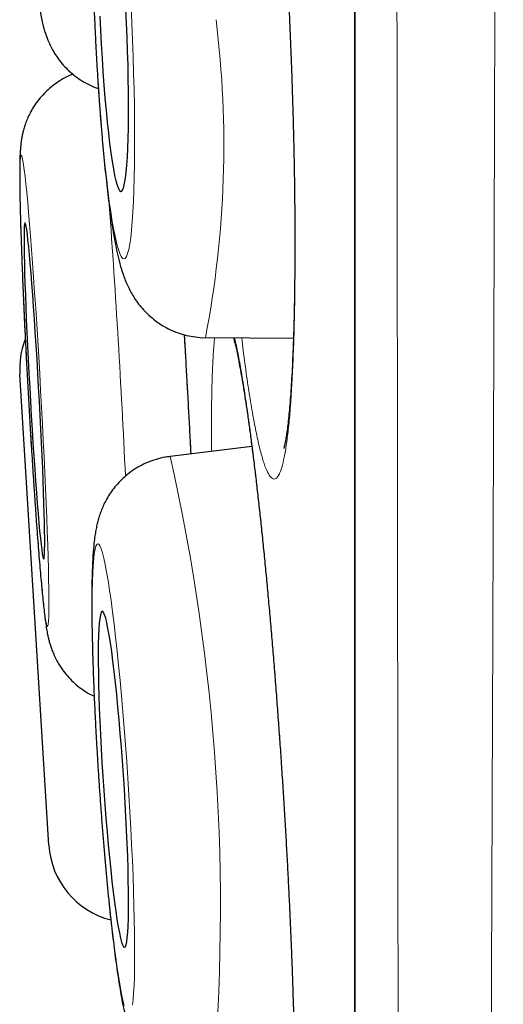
# Model space of a CAD drawing. Header units: millimetres. Extents: x 8 to 869, y 12 to 834.
# Tile 32 of 217: x 180.79 to 182.55, y 806.84 to 810.42. Entities that reach past the tile are written whole.
import ezdxf

# ---------------------------------------------------------------- set-up
doc = ezdxf.new("R2010")
doc.units = ezdxf.units.MM

msp = doc.modelspace()

# ---------------------------------------------------------------- linework, layer by layer
at = {"color": 252, "linetype": 'Continuous', "lineweight": 0}
msp.add_line((182.0097, 833.0119), (182.0097, 799.6163), dxfattribs=at)
at = {"color": 7, "linetype": 'Continuous', "lineweight": 30}
for p, q in [((182.0073, 832.9815), (182.0073, 799.6467)), ((181.4645, 809.2659), (181.4639, 809.2659)), ((181.4645, 809.2659), (181.7847, 809.2635)), ((180.8946, 807.4188), (180.789, 809.1335)), ((181.6335, 808.8691), (181.3356, 808.8336))]:
    msp.add_line(p, q, dxfattribs=at)
at = {"color": 252, "linetype": 'Continuous', "lineweight": 0, "flags": 128}
for points in [[(181.0597, 810.4717), (181.0623, 810.4105), (181.0652, 810.3493), (181.0684, 810.2883), (181.072, 810.2281), (181.0759, 810.1687), (181.08, 810.1106), (181.0844, 810.054), (181.089, 809.9992), (181.0938, 809.9465), (181.0988, 809.8962), (181.1039, 809.8485), (181.1092, 809.8037), (181.1146, 809.762), (181.12, 809.7235), (181.1255, 809.6886), (181.1311, 809.6573), (181.1366, 809.6299), (181.1421, 809.6065), (181.1475, 809.5871), (181.1528, 809.572), (181.158, 809.5611), (181.1631, 809.5546), (181.1679, 809.5524), (181.1726, 809.5546), (181.1771, 809.5611), (181.1813, 809.572), (181.1853, 809.5871), (181.189, 809.6065), (181.1923, 809.6299), (181.1954, 809.6573), (181.1981, 809.6886), (181.2005, 809.7235), (181.2025, 809.762), (181.2041, 809.8037), (181.2053, 809.8485), (181.2062, 809.8962), (181.2067, 809.9465), (181.2067, 809.9992), (181.2064, 810.054), (181.2057, 810.1106), (181.2046, 810.1687), (181.2031, 810.2281), (181.2013, 810.2883), (181.199, 810.3493), (181.1965, 810.4105)], [(181.1965, 810.4105), (181.1935, 810.4717)], [(180.8894, 808.2145), (180.8909, 808.2168), (180.8921, 808.2234), (180.8931, 808.2344), (180.8939, 808.2496), (180.8944, 808.269), (180.8946, 808.2926), (180.8945, 808.32), (180.8942, 808.3514), (180.8936, 808.3864), (180.8927, 808.4248), (180.8916, 808.4666), (180.8902, 808.5115), (180.8886, 808.5592), (180.8868, 808.6096), (180.8847, 808.6623), (180.8824, 808.7171), (180.8798, 808.7737), (180.8771, 808.8318), (180.8742, 808.8911), (180.8712, 808.9514), (180.868, 809.0123), (180.8647, 809.0735), (180.8612, 809.1346), (180.8576, 809.1955), (180.854, 809.2557), (180.8503, 809.315), (180.8466, 809.3731), (180.8428, 809.4296), (180.839, 809.4843), (180.8353, 809.5369), (180.8316, 809.5872), (180.8279, 809.6348), (180.8243, 809.6795), (180.8208, 809.7212), (180.8174, 809.7595), (180.8141, 809.7944), (180.811, 809.8255), (180.808, 809.8529), (180.8052, 809.8762), (180.8025, 809.8955), (180.8001, 809.9105), (180.7979, 809.9213), (180.7959, 809.9278), (180.7942, 809.9298), (180.7927, 809.9276), (180.7914, 809.9209), (180.7904, 809.91), (180.7897, 809.8947), (180.7892, 809.8753), (180.789, 809.8518), (180.789, 809.8243), (180.7894, 809.793), (180.79, 809.758), (180.7908, 809.7195), (180.7919, 809.6777), (180.7933, 809.6329), (180.7949, 809.5851), (180.7968, 809.5348), (180.7989, 809.4821), (180.8012, 809.4273), (180.8037, 809.3707), (180.8064, 809.3126), (180.8093, 809.2533), (180.8124, 809.193), (180.8156, 809.1321), (180.8189, 809.0709), (180.8223, 809.0097), (180.8259, 808.9489), (180.8295, 808.8886), (180.8332, 808.8293), (180.837, 808.7713), (180.8407, 808.7147), (180.8445, 808.66), (180.8483, 808.6074), (180.852, 808.5572), (180.8557, 808.5096), (180.8593, 808.4648), (180.8628, 808.4232), (180.8662, 808.3848), (180.8694, 808.35), (180.8726, 808.3188), (180.8756, 808.2915), (180.8784, 808.2682), (180.881, 808.2489), (180.8834, 808.2339), (180.8856, 808.2231), (180.8876, 808.2166), (180.8894, 808.2145)], [(181.1987, 806.8374), (181.201, 806.8569), (181.2029, 806.8806), (181.2044, 806.9082), (181.2056, 806.9396), (181.2064, 806.9747), (181.2067, 807.0133), (181.2067, 807.0552), (181.2063, 807.1001), (181.2055, 807.1479), (181.2043, 807.1983), (181.2027, 807.2511), (181.2008, 807.3059), (181.1985, 807.3625), (181.1958, 807.4206), (181.1928, 807.48), (181.1895, 807.5402), (181.1858, 807.6011), (181.1819, 807.6623), (181.1777, 807.7234), (181.1733, 807.7842), (181.1686, 807.8444), (181.1638, 807.9036), (181.1587, 807.9616), (181.1535, 808.018), (181.1482, 808.0726), (181.1428, 808.1251), (181.1374, 808.1752), (181.1318, 808.2227), (181.1263, 808.2673), (181.1208, 808.3088), (181.1153, 808.347), (181.1099, 808.3817), (181.1046, 808.4127), (181.0995, 808.4399), (181.0945, 808.463), (181.0896, 808.4821), (181.085, 808.497), (181.0806, 808.5076), (181.0764, 808.5139), (181.0725, 808.5159), (181.0689, 808.5134), (181.0656, 808.5066), (181.0626, 808.4955), (181.06, 808.4802), (181.0577, 808.4606), (181.0558, 808.437), (181.0543, 808.4094), (181.0531, 808.3779), (181.0524, 808.3428), (181.052, 808.3042), (181.052, 808.2624), (181.0524, 808.2174), (181.0532, 808.1696), (181.0544, 808.1192), (181.056, 808.0665), (181.058, 808.0116), (181.0603, 807.955), (181.0629, 807.8969), (181.0659, 807.8376), (181.0693, 807.7773), (181.0729, 807.7164), (181.0768, 807.6553), (181.081, 807.5941), (181.0855, 807.5333), (181.0901, 807.4732), (181.095, 807.414), (181.1, 807.356), (181.1052, 807.2995), (181.1105, 807.2449), (181.1159, 807.1925), (181.1214, 807.1423), (181.1269, 807.0949), (181.1324, 807.0502), (181.1379, 807.0087), (181.1434, 806.9705), (181.1488, 806.9358), (181.1541, 806.9048), (181.1593, 806.8777), (181.1643, 806.8545), (181.1691, 806.8354)]]:
    msp.add_lwpolyline(points, dxfattribs=at)
at = {"color": 7, "linetype": 'Continuous', "lineweight": 30, "flags": 128}
for points in [[(181.1772, 810.4105), (181.1748, 810.4617)], [(181.0804, 810.4361), (181.0827, 810.3848), (181.0853, 810.3337), (181.0883, 810.2832), (181.0915, 810.2335), (181.095, 810.1851), (181.0987, 810.1382), (181.1027, 810.0933), (181.1068, 810.0506), (181.1111, 810.0104), (181.1155, 809.973), (181.1201, 809.9387), (181.1246, 809.9077), (181.1293, 809.8802), (181.1339, 809.8564), (181.1385, 809.8366), (181.143, 809.8207), (181.1474, 809.809), (181.1517, 809.8015), (181.1559, 809.7983), (181.1598, 809.7994), (181.1636, 809.8047), (181.1671, 809.8143), (181.1703, 809.8281), (181.1733, 809.846), (181.1759, 809.8678), (181.1783, 809.8935), (181.1802, 809.9227), (181.1819, 809.9554), (181.1831, 809.9913), (181.184, 810.0301), (181.1845, 810.0716), (181.1846, 810.1155), (181.1843, 810.1614), (181.1836, 810.2091), (181.1826, 810.2582), (181.1812, 810.3084), (181.1794, 810.3592), (181.1772, 810.4105)], [(180.8757, 808.4602), (180.877, 808.4624), (180.878, 808.4689), (180.8787, 808.4796), (180.8792, 808.4945), (180.8794, 808.5135), (180.8794, 808.5363), (180.8791, 808.5629), (180.8785, 808.5931), (180.8777, 808.6267), (180.8766, 808.6634), (180.8753, 808.7029), (180.8738, 808.745), (180.872, 808.7895), (180.87, 808.8359), (180.8678, 808.8839), (180.8654, 808.9333), (180.8629, 808.9837), (180.8602, 809.0347), (180.8574, 809.0859), (180.8545, 809.1371), (180.8514, 809.1878), (180.8484, 809.2376), (180.8452, 809.2864), (180.8421, 809.3336), (180.8389, 809.379), (180.8358, 809.4222), (180.8327, 809.463), (180.8297, 809.501), (180.8267, 809.5361), (180.8239, 809.5678), (180.8212, 809.5961), (180.8186, 809.6208), (180.8162, 809.6415), (180.814, 809.6583), (180.8119, 809.671), (180.8101, 809.6795), (180.8085, 809.6837), (180.8072, 809.6836), (180.806, 809.6792), (180.8052, 809.6706), (180.8045, 809.6578), (180.8042, 809.6409), (180.8041, 809.62), (180.8043, 809.5952), (180.8047, 809.5668), (180.8054, 809.5349), (180.8063, 809.4997), (180.8075, 809.4616), (180.809, 809.4207), (180.8107, 809.3774), (180.8125, 809.3319), (180.8146, 809.2847), (180.8169, 809.2359), (180.8194, 809.186), (180.822, 809.1353), (180.8247, 809.0841), (180.8276, 809.0329), (180.8306, 808.9819), (180.8336, 808.9316), (180.8367, 808.8822), (180.8399, 808.8342), (180.843, 808.7878), (180.8462, 808.7435), (180.8493, 808.7015), (180.8524, 808.662), (180.8554, 808.6254), (180.8583, 808.592), (180.861, 808.5619), (180.8637, 808.5355), (180.8662, 808.5127), (180.8685, 808.4939), (180.8706, 808.4792), (180.8725, 808.4686), (180.8743, 808.4623), (180.8757, 808.4602)], [(181.1699, 807.0472), (181.1729, 807.0495), (181.1756, 807.0562), (181.178, 807.067), (181.18, 807.082), (181.1817, 807.1011), (181.183, 807.124), (181.1839, 807.1507), (181.1844, 807.181), (181.1846, 807.2146), (181.1844, 807.2514), (181.1837, 807.291), (181.1828, 807.3332), (181.1814, 807.3776), (181.1796, 807.4241), (181.1776, 807.4721), (181.1751, 807.5215), (181.1724, 807.5719), (181.1693, 807.6228), (181.166, 807.6741), (181.1624, 807.7252), (181.1586, 807.7758), (181.1546, 807.8256), (181.1504, 807.8743), (181.146, 807.9214), (181.1415, 807.9667), (181.137, 808.0099), (181.1324, 808.0505), (181.1278, 808.0885), (181.1232, 808.1234), (181.1186, 808.155), (181.1141, 808.1832), (181.1097, 808.2077), (181.1054, 808.2283), (181.1014, 808.245), (181.0975, 808.2575), (181.0938, 808.2659), (181.0904, 808.2699), (181.0873, 808.2697), (181.0844, 808.2652), (181.0819, 808.2565), (181.0797, 808.2435), (181.0778, 808.2265), (181.0764, 808.2055), (181.0752, 808.1806), (181.0745, 808.1521), (181.0742, 808.1201), (181.0742, 808.0849), (181.0746, 808.0467), (181.0754, 808.0058), (181.0766, 807.9624), (181.0782, 807.9169), (181.0801, 807.8696), (181.0824, 807.8208), (181.0849, 807.7709), (181.0878, 807.7202), (181.091, 807.6691), (181.0945, 807.6179), (181.0982, 807.567), (181.1021, 807.5167), (181.1062, 807.4674), (181.1105, 807.4195), (181.1149, 807.3732), (181.1195, 807.329), (181.124, 807.287), (181.1287, 807.2477), (181.1333, 807.2112), (181.1379, 807.1779), (181.1424, 807.148), (181.1469, 807.1216), (181.1512, 807.099), (181.1553, 807.0804), (181.1593, 807.0658), (181.1631, 807.0553), (181.1667, 807.0491), (181.1699, 807.0472)]]:
    msp.add_lwpolyline(points, dxfattribs=at)
at = {"color": 252, "linetype": 'Continuous', "lineweight": 0}
for centre, radius, start, end in [((177.8289, 809.9662), 3.7024, 349.0967, 7.0913), ((141.9921, 806.9136), 39.2248, 2.70013, 4.14638), ((174.0425, 807.188), 7.4765, 354.88571, 12.71487)]:
    msp.add_arc(centre, radius, start, end, dxfattribs=at)
at = {"color": 7, "linetype": 'Continuous', "lineweight": 30}
for centre, start, end in [((181.0884, 809.152), 159.621, 183.525), ((181.194, 807.4373), 183.525, 255.8994)]:
    msp.add_arc(centre, 0.3, start, end, dxfattribs=at)
at = {"color": 252, "linetype": 'Continuous', "lineweight": 0}
for points, knots in [([(182.5482, 834.1494), (182.5482, 834.1485), (182.5482, 834.1468), (182.5482, 834.1326), (182.5482, 834.1099), (182.5481, 834.0779), (182.5481, 834.0368), (182.5481, 833.9869), (182.5481, 833.9282), (182.5481, 833.8609), (182.5481, 833.7847), (182.5482, 833.6996), (182.5482, 833.6057), (182.5482, 833.5118), (182.5483, 833.4202), (182.5483, 833.3331), (182.5484, 833.2412), (182.5484, 833.1323), (182.5484, 833.0044), (182.5484, 832.8546), (182.5484, 832.6957), (182.5484, 832.5277), (182.5484, 832.3506), (182.5483, 832.1676), (182.5483, 831.9794), (182.5482, 831.7864), (182.5481, 831.5855), (182.5481, 831.3768), (182.548, 831.1605), (182.5479, 830.957), (182.5479, 830.7687), (182.5478, 830.5974), (182.5478, 830.4223), (182.5477, 830.2268), (182.5477, 830.0098), (182.5476, 829.7699), (182.5475, 829.5239), (182.5474, 829.272), (182.5472, 829.0142), (182.547, 828.7506), (182.5468, 828.4813), (182.5466, 828.1966), (182.5464, 827.8961), (182.5461, 827.5791), (182.5458, 827.2557), (182.5455, 826.9258), (182.5453, 826.5898), (182.545, 826.2533), (182.5447, 825.917), (182.5444, 825.5811), (182.5441, 825.2403), (182.5437, 824.8945), (182.5434, 824.5439), (182.5431, 824.2214), (182.5428, 823.9282), (182.5425, 823.6652), (182.5422, 823.4003), (182.5418, 823.0952), (182.5414, 822.7492), (182.5409, 822.3613), (182.5403, 821.9694), (182.5398, 821.5738), (182.5392, 821.1748), (182.5386, 820.7791), (182.538, 820.3871), (182.5374, 819.9992), (182.5368, 819.6089), (182.5363, 819.2163), (182.5356, 818.8218), (182.5351, 818.4617), (182.5346, 818.1367), (182.5341, 817.8471), (182.5336, 817.5569), (182.533, 817.2287), (182.5324, 816.8626), (182.5317, 816.4586), (182.5309, 816.0538), (182.53, 815.6485), (182.5292, 815.2429), (182.5283, 814.8391), (182.5275, 814.4373), (182.5266, 814.0376), (182.5257, 813.6385), (182.5247, 813.2401), (182.5238, 812.8425), (182.5229, 812.4802), (182.5221, 812.1527), (182.5214, 811.8596), (182.5206, 811.5675), (182.5198, 811.226), (182.5187, 810.8362), (182.5175, 810.3991), (182.5162, 809.9655), (182.5149, 809.5436), (182.5136, 809.1338), (182.5122, 808.7358), (182.5108, 808.342), (182.5094, 807.9587), (182.508, 807.5865), (182.5066, 807.2248), (182.5052, 806.8676), (182.5037, 806.5165), (182.5023, 806.1719), (182.5007, 805.8202), (182.4991, 805.4611), (182.4974, 805.0952), (182.4956, 804.7363), (182.4939, 804.3911), (182.4921, 804.0597), (182.4903, 803.7417), (182.4885, 803.4307), (182.4866, 803.132), (182.4847, 802.8456), (182.4829, 802.5709), (182.481, 802.3033), (182.4791, 802.0439), (182.4771, 801.793), (182.4752, 801.5405), (182.4731, 801.2868), (182.4709, 801.0329), (182.4688, 800.7888), (182.4667, 800.5589), (182.4646, 800.3431), (182.4626, 800.1406), (182.4606, 799.9475), (182.4586, 799.767), (182.4566, 799.5988), (182.4548, 799.4423), (182.4529, 799.2949), (182.4511, 799.1572), (182.4494, 799.0293), (182.4479, 798.9216), (182.4466, 798.831), (182.4455, 798.7553), (182.4444, 798.6846), (182.4434, 798.6114), (182.4423, 798.5381), (182.4412, 798.4672), (182.4403, 798.4054), (182.4395, 798.3528), (182.4388, 798.3095), (182.4383, 798.2785), (182.438, 798.2572), (182.4378, 798.2436), (182.4377, 798.235), (182.4377, 798.2339), (182.4377, 798.2334)], [0, 0, 0, 0, 0.0071358, 0.0142725, 0.0214083, 0.0285772, 0.0357471, 0.042916, 0.0500166, 0.0571182, 0.0642188, 0.0713515, 0.078485, 0.0856176, 0.090941, 0.0962645, 0.1015939, 0.1069233, 0.114249, 0.1215757, 0.1289013, 0.1362629, 0.1436255, 0.1509872, 0.158017, 0.1650478, 0.1720777, 0.1791385, 0.1862002, 0.1932611, 0.1984052, 0.2035493, 0.2086988, 0.2138482, 0.2204303, 0.2270124, 0.2336058, 0.2401993, 0.2468056, 0.253412, 0.2600299, 0.2666479, 0.2739872, 0.2813274, 0.2886666, 0.2960412, 0.3034167, 0.3107912, 0.3178325, 0.3248747, 0.3319161, 0.3389884, 0.3460616, 0.3531339, 0.3582864, 0.363439, 0.368597, 0.3737549, 0.3811204, 0.3884868, 0.3958522, 0.4032537, 0.4106561, 0.4180576, 0.4251254, 0.432194, 0.4392617, 0.4463606, 0.4534604, 0.4605593, 0.4657313, 0.4709032, 0.4760806, 0.481258, 0.4884406, 0.4956241, 0.5028066, 0.5100227, 0.5172396, 0.5244556, 0.5316032, 0.5387516, 0.5458992, 0.5530789, 0.5602595, 0.5674392, 0.5727977, 0.5781561, 0.5835205, 0.5888849, 0.5970544, 0.6052239, 0.6134148, 0.6216057, 0.62934, 0.6370742, 0.6448268, 0.6525795, 0.6599544, 0.6673294, 0.6747199, 0.6821105, 0.689411, 0.6967153, 0.7049008, 0.7130863, 0.721293, 0.7294998, 0.7372484, 0.7449969, 0.7527638, 0.7605308, 0.7679192, 0.7753076, 0.7827117, 0.7901158, 0.7974296, 0.8047472, 0.8129689, 0.8211905, 0.8294335, 0.8376765, 0.8454601, 0.8532436, 0.8610457, 0.8688478, 0.8762709, 0.883694, 0.8911336, 0.8985732, 0.9059232, 0.9132771, 0.9186537, 0.9240303, 0.9294132, 0.934796, 0.9420046, 0.9492141, 0.9564226, 0.963666, 0.9709104, 0.9781537, 0.9836118, 0.9890699, 0.994535, 1, 1, 1, 1]), ([(182.1901, 798.4808), (182.1901, 798.4813), (182.1901, 798.4824), (182.19, 798.4906), (182.1899, 798.5037), (182.1897, 798.5242), (182.1895, 798.5543), (182.1892, 798.5964), (182.1888, 798.6478), (182.1883, 798.7085), (182.1879, 798.7785), (182.1874, 798.8511), (182.187, 798.9239), (182.1865, 798.9946), (182.1861, 799.0705), (182.1856, 799.1651), (182.185, 799.2816), (182.1842, 799.4243), (182.1835, 799.5784), (182.1827, 799.7406), (182.1819, 799.9102), (182.1812, 800.0864), (182.1804, 800.2724), (182.1796, 800.4648), (182.1788, 800.6629), (182.178, 800.8661), (182.1773, 801.0777), (182.1766, 801.2966), (182.1759, 801.5225), (182.1752, 801.764), (182.1745, 802.0229), (182.1738, 802.3003), (182.1731, 802.587), (182.1725, 802.8774), (182.1718, 803.1704), (182.1712, 803.4656), (182.1706, 803.7686), (182.17, 804.0741), (182.1694, 804.3814), (182.1688, 804.69), (182.1683, 805.005), (182.1677, 805.3248), (182.1672, 805.6491), (182.1666, 805.9905), (182.1661, 806.3507), (182.1656, 806.7306), (182.1651, 807.1171), (182.1647, 807.5025), (182.1642, 807.8859), (182.1638, 808.2671), (182.1634, 808.6532), (182.163, 809.0378), (182.1626, 809.42), (182.1622, 809.7998), (182.1618, 810.1833), (182.1614, 810.5688), (182.161, 810.9557), (182.1607, 811.359), (182.1603, 811.7804), (182.1599, 812.2203), (182.1595, 812.6632), (182.1592, 813.1005), (182.1589, 813.5314), (182.1586, 813.9558), (182.1583, 814.382), (182.158, 814.8026), (182.1578, 815.2171), (182.1576, 815.6254), (182.1573, 816.0344), (182.1571, 816.4421), (182.1568, 816.8482), (182.1566, 817.2537), (182.1563, 817.6603), (182.1561, 818.0675), (182.1559, 818.4744), (182.1556, 818.8807), (182.1554, 819.2863), (182.1552, 819.6842), (182.1551, 820.0743), (182.1549, 820.4564), (182.1548, 820.8371), (182.1547, 821.216), (182.1545, 821.5931), (182.1544, 821.9336), (182.1543, 822.2382), (182.1542, 822.5077), (182.1541, 822.7756), (182.154, 823.079), (182.1539, 823.4166), (182.1538, 823.7872), (182.1536, 824.1543), (182.1534, 824.5178), (182.1533, 824.8774), (182.1532, 825.2271), (182.153, 825.5669), (182.1529, 825.8969), (182.1528, 826.2227), (182.1528, 826.5441), (182.1527, 826.8608), (182.1527, 827.1442), (182.1526, 827.3956), (182.1526, 827.6164), (182.1526, 827.8342), (182.1525, 828.0993), (182.1525, 828.4083), (182.1524, 828.7572), (182.1523, 829.0972), (182.1523, 829.4282), (182.1522, 829.7497), (182.1521, 830.0432), (182.152, 830.3104), (182.152, 830.5531), (182.1519, 830.7887), (182.1519, 831.0168), (182.1519, 831.2375), (182.1519, 831.447), (182.1519, 831.6456), (182.1519, 831.8336), (182.152, 832.0143), (182.152, 832.1875), (182.152, 832.353), (182.152, 832.4963), (182.152, 832.6196), (182.152, 832.725), (182.152, 832.8261), (182.152, 832.9364), (182.152, 833.0536), (182.1519, 833.1747), (182.1519, 833.287), (182.1519, 833.3904), (182.1519, 833.4847), (182.1519, 833.5687), (182.1519, 833.6425), (182.1519, 833.7067), (182.152, 833.7625), (182.152, 833.8098), (182.152, 833.8485), (182.1521, 833.8758), (182.1521, 833.8942), (182.1521, 833.9059), (182.1521, 833.9132), (182.1521, 833.9141), (182.1521, 833.9146)], [0, 0, 0, 0, 0.005371, 0.010743, 0.016121, 0.021499, 0.028703, 0.035907, 0.043111, 0.05035, 0.05759, 0.064828, 0.070283, 0.075737, 0.081197, 0.086658, 0.094874, 0.103091, 0.111329, 0.119568, 0.127348, 0.135129, 0.142928, 0.150728, 0.158148, 0.165569, 0.173006, 0.180442, 0.187789, 0.19514, 0.203323, 0.211506, 0.219711, 0.227915, 0.235662, 0.243408, 0.251172, 0.258937, 0.266322, 0.273708, 0.28111, 0.288511, 0.295822, 0.303137, 0.311306, 0.319475, 0.327666, 0.335856, 0.343588, 0.351321, 0.359072, 0.366822, 0.374195, 0.381568, 0.388957, 0.396346, 0.403645, 0.410948, 0.419103, 0.427259, 0.435436, 0.443612, 0.451332, 0.459052, 0.46679, 0.474528, 0.481888, 0.489248, 0.496625, 0.504001, 0.511287, 0.518578, 0.525945, 0.533314, 0.540682, 0.548085, 0.555489, 0.562892, 0.569961, 0.577031, 0.5841, 0.5912, 0.598301, 0.605401, 0.610574, 0.615747, 0.620926, 0.626105, 0.633446, 0.640789, 0.64813, 0.655507, 0.662885, 0.670263, 0.677307, 0.684352, 0.691396, 0.698471, 0.705547, 0.712622, 0.717777, 0.722931, 0.728091, 0.733251, 0.742022, 0.750795, 0.759566, 0.768399, 0.777234, 0.786067, 0.793396, 0.800727, 0.808056, 0.815421, 0.822787, 0.830151, 0.837183, 0.844216, 0.851248, 0.858311, 0.865375, 0.872439, 0.877585, 0.882731, 0.887883, 0.893035, 0.900364, 0.907694, 0.915023, 0.922388, 0.929753, 0.937117, 0.944149, 0.951182, 0.958214, 0.965278, 0.972342, 0.979405, 0.984551, 0.989697, 0.994848, 1, 1, 1, 1]), ([(181.5139, 811.9582), (181.5164, 811.9771), (181.5215, 812.0149), (181.5302, 812.0576), (181.5396, 812.0896), (181.5498, 812.1097), (181.5605, 812.1177), (181.5719, 812.1137), (181.5837, 812.0979), (181.5958, 812.0704), (181.6083, 812.031), (181.621, 811.9802), (181.6339, 811.9186), (181.6467, 811.8466), (181.6595, 811.7642), (181.6722, 811.6724), (181.6846, 811.5719), (181.6967, 811.4634), (181.7084, 811.3474), (181.7195, 811.2249), (181.7302, 811.0968), (181.7401, 810.9641), (181.7493, 810.8276), (181.7578, 810.6881), (181.7654, 810.5469), (181.7721, 810.405), (181.7778, 810.2633), (181.7825, 810.1227), (181.7863, 809.9842), (181.789, 809.8491), (181.7906, 809.7182), (181.7911, 809.5922), (181.7905, 809.4722), (181.7889, 809.359), (181.7862, 809.2537), (181.7824, 809.1567), (181.7777, 809.0685), (181.7719, 808.9902), (181.7652, 808.9223), (181.7576, 808.865), (181.7491, 808.8188), (181.7404, 808.7859), (181.7316, 808.7647), (181.7229, 808.7531), (181.7131, 808.7494), (181.7023, 808.756), (181.6904, 808.7748), (181.6781, 808.8054), (181.6656, 808.8474), (181.6529, 808.9009), (181.64, 808.9654), (181.6271, 809.04), (181.6144, 809.1249), (181.6041, 809.2001), (181.5982, 809.2498), (181.5964, 809.2649)], [0, 0, 0, 0, 0.019221, 0.03851, 0.0578, 0.07702, 0.096241, 0.115531, 0.13482, 0.154041, 0.173261, 0.192551, 0.21184, 0.231061, 0.250282, 0.269571, 0.288861, 0.308081, 0.327302, 0.346592, 0.365881, 0.385102, 0.404322, 0.423612, 0.442901, 0.462122, 0.481343, 0.500632, 0.519922, 0.539142, 0.558363, 0.577653, 0.596942, 0.616163, 0.635383, 0.654673, 0.673962, 0.693183, 0.712404, 0.731693, 0.750983, 0.770203, 0.786226, 0.802268, 0.81829, 0.837511, 0.8568, 0.87609, 0.895311, 0.914531, 0.933821, 0.95311, 0.972331, 0.991552, 1, 1, 1, 1]), ([(181.3872, 809.2768), (181.3892, 809.2421), (181.394, 809.1603), (181.4011, 809.0308), (181.4071, 808.9204), (181.4102, 808.8582), (181.411, 808.8425)], [0, 0, 0, 0, 0.2397, 0.565692, 0.890523, 1, 1, 1, 1]), ([(181.4921, 809.1912), (181.4933, 809.2121), (181.495, 809.24), (181.4973, 809.2605), (181.4979, 809.2656)], [0, 0, 0, 0, 0.748741, 1, 1, 1, 1]), ([(181.5706, 809.2651), (181.5713, 809.2623), (181.5758, 809.2444), (181.5845, 809.2006), (181.5966, 809.1335), (181.6092, 809.0549), (181.6219, 808.9668), (181.6347, 808.8697), (181.6476, 808.7645), (181.6604, 808.6514), (181.673, 808.5314), (181.6854, 808.4055), (181.6975, 808.2748), (181.7091, 808.1398), (181.7203, 808.0014), (181.7308, 807.861), (181.7407, 807.7194), (181.7499, 807.5777), (181.7583, 807.4366), (181.7658, 807.2974), (181.7725, 807.161), (181.7781, 807.0286), (181.7828, 806.9007), (181.7865, 806.7783), (181.7891, 806.6626), (181.7906, 806.5543), (181.7911, 806.454), (181.7905, 806.3624), (181.7888, 806.2802), (181.786, 806.2084), (181.7821, 806.1469), (181.7773, 806.0963), (181.7718, 806.0593), (181.7659, 806.034), (181.7597, 806.0185), (181.7524, 806.0107), (181.744, 806.0128), (181.7343, 806.0271), (181.724, 806.053), (181.713, 806.0904), (181.7016, 806.1395), (181.6896, 806.1997), (181.6773, 806.2703), (181.6648, 806.3511), (181.6528, 806.4352), (181.645, 806.4962), (181.6415, 806.5236)], [0, 0, 0, 0, 0.004303, 0.027877, 0.051368, 0.074858, 0.098433, 0.122007, 0.145497, 0.168988, 0.192562, 0.216137, 0.239627, 0.263118, 0.286692, 0.310266, 0.333757, 0.357247, 0.380822, 0.404396, 0.427887, 0.451377, 0.474952, 0.498526, 0.522016, 0.545507, 0.569081, 0.592656, 0.616146, 0.639637, 0.663211, 0.686785, 0.710276, 0.729855, 0.749458, 0.769037, 0.792527, 0.816102, 0.839676, 0.863167, 0.886657, 0.910231, 0.933806, 0.957296, 0.980787, 1, 1, 1, 1]), ([(181.4864, 808.8515), (181.4864, 808.8527), (181.486, 808.8893), (181.4861, 808.954), (181.4869, 809.0438), (181.4889, 809.1239), (181.491, 809.1688), (181.4921, 809.1912)], [0, 0, 0, 0, 0.008243, 0.25574, 0.504122, 0.752503, 1, 1, 1, 1])]:
    msp.add_open_spline(points, degree=3, knots=knots, dxfattribs=at)
at = {"color": 7, "linetype": 'Continuous', "lineweight": 30}
for points, knots in [([(181.0809, 812.4707), (181.0765, 812.4704), (181.0609, 812.4694), (181.0348, 812.4638), (181.0035, 812.4543), (180.9741, 812.4416), (180.947, 812.4263), (180.9221, 812.4088), (180.8998, 812.3896), (180.8802, 812.3691), (180.8632, 812.3479), (180.8491, 812.3266), (180.8376, 812.306), (180.8284, 812.2863), (180.8212, 812.2679), (180.8155, 812.2506), (180.811, 812.2341), (180.8072, 812.2176), (180.8039, 812.2002), (180.8008, 812.1798), (180.7978, 812.1536), (180.7952, 812.1228), (180.7931, 812.0885), (180.7915, 812.0531), (180.7903, 812.0152), (180.7894, 811.9742), (180.7888, 811.9314), (180.7884, 811.8864), (180.7884, 811.8394), (180.7885, 811.7904), (180.789, 811.7395), (180.7896, 811.687), (180.7905, 811.6329), (180.7917, 811.5774), (180.793, 811.5209), (180.7946, 811.4634), (180.7964, 811.4054), (180.7984, 811.3469), (180.8006, 811.2882), (180.803, 811.2296), (180.8056, 811.1713), (180.8083, 811.1135), (180.8112, 811.0566), (180.8142, 811.0007), (180.8174, 810.946), (180.8207, 810.8928), (180.8241, 810.8412), (180.8276, 810.7915), (180.8312, 810.7439), (180.8349, 810.6984), (180.8386, 810.6552), (180.8425, 810.6144), (180.8464, 810.5759), (180.8505, 810.5397), (180.8548, 810.5054), (180.8597, 810.472), (180.8646, 810.4426), (180.8698, 810.4173), (180.8748, 810.3971), (180.88, 810.3791), (180.8858, 810.3619), (180.8928, 810.3441), (180.9014, 810.3254), (180.9122, 810.3055), (180.9257, 810.2846), (180.9422, 810.2632), (180.9619, 810.2419), (180.9845, 810.2219), (181.0097, 810.2036), (181.0372, 810.188), (181.0594, 810.1776), (181.0727, 810.1735), (181.0758, 810.1725)], [0, 0, 0, 0, 0.004164, 0.014586, 0.024766, 0.034719, 0.044451, 0.053964, 0.063249, 0.072287, 0.081041, 0.08946, 0.09751, 0.105228, 0.112769, 0.120412, 0.128412, 0.137228, 0.147493, 0.160259, 0.177843, 0.201527, 0.221906, 0.241073, 0.261298, 0.280742, 0.299738, 0.318458, 0.336996, 0.355407, 0.373727, 0.391979, 0.410182, 0.428347, 0.446483, 0.464599, 0.482699, 0.50079, 0.518876, 0.53696, 0.555046, 0.573139, 0.591241, 0.609358, 0.627496, 0.645662, 0.663864, 0.682114, 0.700426, 0.718822, 0.737331, 0.755997, 0.774889, 0.794125, 0.813915, 0.834703, 0.85765, 0.87437, 0.887392, 0.89742, 0.906336, 0.914603, 0.922688, 0.930829, 0.939316, 0.948268, 0.957631, 0.967275, 0.977094, 0.98702, 0.997011, 1, 1, 1, 1]), ([(181.6061, 812.0092), (181.6061, 812.0093), (181.6059, 812.0097), (181.6069, 812.0075), (181.6088, 812.0022), (181.6118, 811.993), (181.6156, 811.9799), (181.6202, 811.9626), (181.6253, 811.941), (181.6308, 811.9151), (181.6367, 811.8854), (181.643, 811.8513), (181.6494, 811.8131), (181.6561, 811.7709), (181.6629, 811.725), (181.6697, 811.6755), (181.6766, 811.6226), (181.6835, 811.5666), (181.6903, 811.5078), (181.697, 811.4464), (181.7036, 811.3827), (181.71, 811.3169), (181.7162, 811.2494), (181.7222, 811.1803), (181.728, 811.1098), (181.7337, 811.0375), (181.7391, 810.9632), (181.7444, 810.8871), (181.7495, 810.8096), (181.7543, 810.7311), (181.7589, 810.6519), (181.7631, 810.5724), (181.7671, 810.4928), (181.7708, 810.4131), (181.7741, 810.3334), (181.7772, 810.2538), (181.78, 810.1746), (181.7824, 810.096), (181.7845, 810.0182), (181.7862, 809.9412), (181.7877, 809.8655), (181.7887, 809.7916), (181.7894, 809.7195), (181.7898, 809.6494), (181.7898, 809.5808), (181.7895, 809.5141), (181.7889, 809.4494), (181.7879, 809.3869), (181.7866, 809.3269), (181.7849, 809.2697), (181.783, 809.2153), (181.7807, 809.1641), (181.7782, 809.1162), (181.7754, 809.0719), (181.7724, 809.0314), (181.7692, 808.9948), (181.7659, 808.9623), (181.7625, 808.9342), (181.7591, 808.9105), (181.756, 808.892), (181.7533, 808.8783), (181.7511, 808.8689), (181.7498, 808.8638), (181.749, 808.8617), (181.7492, 808.8622), (181.7492, 808.8623)], [0, 0, 0, 0, 0.001926, 0.011983, 0.023091, 0.035248, 0.048388, 0.062382, 0.077361, 0.092211, 0.107723, 0.123755, 0.14021, 0.157005, 0.174067, 0.191335, 0.208753, 0.226271, 0.243845, 0.261432, 0.278985, 0.296475, 0.313876, 0.331167, 0.348338, 0.365468, 0.38294, 0.400499, 0.418116, 0.435763, 0.453404, 0.471006, 0.488544, 0.506014, 0.523589, 0.54116, 0.558732, 0.576308, 0.593895, 0.611495, 0.629113, 0.64669, 0.663946, 0.681304, 0.698719, 0.71618, 0.733677, 0.751194, 0.76871, 0.786201, 0.803642, 0.821007, 0.838265, 0.855382, 0.872317, 0.889022, 0.905437, 0.921481, 0.937104, 0.952317, 0.965454, 0.977748, 0.989079, 0.999392, 1, 1, 1, 1]), ([(181.3598, 811.5804), (181.3582, 811.5803), (181.3454, 811.5797), (181.3218, 811.5749), (181.2899, 811.566), (181.2599, 811.5538), (181.232, 811.539), (181.2065, 811.5218), (181.1835, 811.5029), (181.1631, 811.4827), (181.1455, 811.4617), (181.1306, 811.4405), (181.118, 811.4195), (181.1077, 811.399), (181.0991, 811.3789), (181.0919, 811.359), (181.0857, 811.3385), (181.08, 811.3162), (181.0745, 811.2896), (181.0693, 811.2572), (181.0648, 811.2201), (181.0611, 811.1806), (181.0582, 811.1403), (181.0558, 811.0978), (181.0539, 811.0524), (181.0525, 811.0056), (181.0515, 810.9571), (181.0509, 810.9068), (181.0507, 810.8548), (181.0508, 810.8013), (181.0514, 810.7464), (181.0523, 810.6902), (181.0535, 810.633), (181.0551, 810.5749), (181.057, 810.5162), (181.0593, 810.4571), (181.0619, 810.3978), (181.0648, 810.3386), (181.0679, 810.2797), (181.0714, 810.2213), (181.0751, 810.1637), (181.0791, 810.1071), (181.0834, 810.0516), (181.0879, 809.9976), (181.0926, 809.9451), (181.0975, 809.8943), (181.1026, 809.8455), (181.108, 809.7986), (181.1135, 809.7538), (181.1193, 809.711), (181.1255, 809.6702), (181.132, 809.6309), (181.1393, 809.5924), (181.1478, 809.5541), (181.1567, 809.5208), (181.1659, 809.4926), (181.1742, 809.4707), (181.1833, 809.45), (181.1939, 809.4296), (181.2062, 809.409), (181.2209, 809.3881), (181.2383, 809.3673), (181.2585, 809.3469), (181.2815, 809.3277), (181.3071, 809.3102), (181.3349, 809.2951), (181.3646, 809.2829), (181.3956, 809.2736), (181.4286, 809.2679), (181.4518, 809.2654), (181.4641, 809.2659), (181.4645, 809.266)], [0, 0, 0, 0, 0.001446, 0.011958, 0.022238, 0.032307, 0.042178, 0.051858, 0.061347, 0.070637, 0.079722, 0.088607, 0.097353, 0.106103, 0.115045, 0.124478, 0.134847, 0.14681, 0.161492, 0.181308, 0.204522, 0.225033, 0.244302, 0.264607, 0.284099, 0.3031, 0.321789, 0.340265, 0.358591, 0.376807, 0.394941, 0.413014, 0.431041, 0.449035, 0.467004, 0.484957, 0.502902, 0.520844, 0.538789, 0.556743, 0.574713, 0.592706, 0.610732, 0.628801, 0.646927, 0.665128, 0.683429, 0.701861, 0.720473, 0.739338, 0.758573, 0.778378, 0.799143, 0.821751, 0.845632, 0.859608, 0.871328, 0.881749, 0.891385, 0.900675, 0.909913, 0.919242, 0.928777, 0.938515, 0.9484, 0.958379, 0.968412, 0.978476, 0.988556, 0.999605, 1, 1, 1, 1]), ([(180.9824, 810.2247), (180.9781, 810.2231), (180.9639, 810.2178), (180.9416, 810.2057), (180.9158, 810.1889), (180.8926, 810.17), (180.872, 810.1496), (180.854, 810.1281), (180.8387, 810.106), (180.8261, 810.084), (180.8162, 810.0628), (180.8087, 810.0432), (180.8032, 810.0256), (180.7992, 810.0098), (180.7963, 809.9956), (180.7941, 809.9825), (180.7925, 809.9698), (180.7912, 809.9565), (180.79, 809.9406), (180.7891, 809.9204), (180.7886, 809.8958), (180.7883, 809.8676), (180.7884, 809.8372), (180.7888, 809.8038), (180.7894, 809.7671), (180.7903, 809.7281), (180.7914, 809.6867), (180.7928, 809.6428), (180.7943, 809.5967), (180.7961, 809.5484), (180.7981, 809.4981), (180.8002, 809.4461), (180.8026, 809.3924), (180.8051, 809.3375), (180.8078, 809.2814), (180.8106, 809.2244), (180.8136, 809.1667), (180.8167, 809.1087), (180.8199, 809.0505), (180.8232, 808.9924), (180.8266, 808.9346), (180.8301, 808.8775), (180.8336, 808.8211), (180.8372, 808.7659), (180.8408, 808.712), (180.8444, 808.6596), (180.848, 808.609), (180.8516, 808.5604), (180.8551, 808.5139), (180.8586, 808.4697), (180.8621, 808.428), (180.8655, 808.3889), (180.8688, 808.3525), (180.8721, 808.3188), (180.8754, 808.2876), (180.8787, 808.2588), (180.8822, 808.2311), (180.8857, 808.2076), (180.8892, 808.1881), (180.8925, 808.1728), (180.8958, 808.1596), (180.8999, 808.1456), (180.9051, 808.1302), (180.912, 808.113), (180.921, 808.0939), (180.9329, 808.0729), (180.9481, 808.0507), (180.9665, 808.0285), (180.988, 808.0072), (181.0122, 807.9879), (181.0363, 807.9719), (181.053, 807.9639), (181.0602, 807.9604)], [0, 0, 0, 0, 0.004387, 0.014332, 0.024043, 0.033518, 0.042745, 0.051699, 0.060339, 0.068588, 0.076342, 0.083517, 0.090162, 0.096506, 0.102902, 0.109666, 0.117273, 0.126405, 0.138207, 0.155409, 0.177188, 0.197173, 0.216133, 0.23615, 0.255537, 0.274572, 0.293395, 0.31208, 0.330671, 0.349196, 0.367672, 0.386111, 0.404524, 0.422916, 0.441293, 0.459658, 0.478015, 0.496367, 0.514716, 0.533065, 0.551416, 0.569769, 0.588129, 0.606498, 0.62488, 0.643277, 0.661696, 0.680142, 0.698625, 0.717156, 0.735753, 0.754441, 0.773257, 0.792266, 0.811577, 0.831406, 0.852241, 0.875574, 0.891282, 0.900406, 0.90837, 0.915527, 0.922396, 0.929295, 0.936638, 0.944721, 0.95355, 0.962901, 0.972571, 0.982439, 0.992435, 1, 1, 1, 1]), ([(181.387, 809.2769), (181.3873, 809.2724), (181.3891, 809.2411), (181.3925, 809.1827), (181.397, 809.1019), (181.4015, 809.0211), (181.4058, 808.9408), (181.4089, 808.8812), (181.4106, 808.8487), (181.4109, 808.8425)], [0, 0, 0, 0, 0.031203, 0.216954, 0.402541, 0.587826, 0.772685, 0.957013, 1, 1, 1, 1]), ([(181.5665, 809.2651), (181.5667, 809.2648), (181.5678, 809.2611), (181.5705, 809.2506), (181.5747, 809.2336), (181.5795, 809.2119), (181.5847, 809.1862), (181.5904, 809.1561), (181.5965, 809.1217), (181.6029, 809.0833), (181.6096, 809.041), (181.6164, 808.9949), (181.6234, 808.9454), (181.6305, 808.8926), (181.6377, 808.8368), (181.6449, 808.7781), (181.652, 808.717), (181.6592, 808.6536), (181.6663, 808.5882), (181.6733, 808.521), (181.6801, 808.4523), (181.6869, 808.3819), (181.6936, 808.3095), (181.7003, 808.235), (181.7068, 808.1588), (181.7132, 808.0813), (181.7195, 808.0029), (181.7255, 807.9238), (181.7314, 807.8445), (181.737, 807.7649), (181.7424, 807.6852), (181.7475, 807.6054), (181.7525, 807.5256), (181.7571, 807.4463), (181.7615, 807.3674), (181.7656, 807.2893), (181.7694, 807.2121), (181.7729, 807.1364), (181.776, 807.0623), (181.7789, 806.9901), (181.7814, 806.9193), (181.7836, 806.8501), (181.7855, 806.7827), (181.787, 806.7173), (181.7882, 806.6541), (181.7891, 806.5934), (181.7896, 806.5353), (181.7898, 806.4801), (181.7897, 806.428), (181.7892, 806.3792), (181.7884, 806.3338), (181.7873, 806.2921), (181.7859, 806.2543), (181.7843, 806.2206), (181.7824, 806.191), (181.7804, 806.1656), (181.7783, 806.1446), (181.7764, 806.1287), (181.7747, 806.1178), (181.7735, 806.1114), (181.7728, 806.1086), (181.7729, 806.109), (181.773, 806.1091)], [0, 0, 0, 0, 0.001585, 0.01522, 0.029792, 0.044558, 0.060125, 0.076318, 0.093013, 0.110106, 0.12751, 0.145154, 0.162974, 0.180918, 0.198935, 0.216983, 0.235013, 0.25299, 0.270885, 0.288674, 0.306342, 0.32389, 0.341644, 0.35961, 0.377648, 0.39573, 0.413825, 0.431894, 0.449909, 0.46784, 0.485785, 0.503803, 0.521819, 0.53984, 0.55787, 0.575913, 0.593974, 0.612041, 0.629835, 0.647618, 0.665465, 0.683371, 0.701325, 0.719315, 0.737326, 0.755336, 0.773323, 0.791264, 0.809135, 0.826907, 0.844552, 0.862034, 0.879312, 0.896333, 0.912999, 0.92941, 0.94545, 0.960948, 0.973965, 0.985925, 0.996724, 1, 1, 1, 1]), ([(181.3356, 808.8331), (181.3295, 808.8324), (181.3122, 808.8306), (181.2848, 808.8235), (181.254, 808.8126), (181.2252, 808.7987), (181.1988, 808.7823), (181.1747, 808.7639), (181.1533, 808.7439), (181.1347, 808.7228), (181.1187, 808.7013), (181.1055, 808.6799), (181.0947, 808.6591), (181.0861, 808.6392), (181.0792, 808.6202), (181.0737, 808.6018), (181.0691, 808.5835), (181.0652, 808.5642), (181.0616, 808.542), (181.058, 808.5122), (181.0551, 808.4776), (181.0531, 808.4389), (181.0518, 808.4012), (181.051, 808.3611), (181.0507, 808.3181), (181.0508, 808.2734), (181.0513, 808.2269), (181.0521, 808.1784), (181.0534, 808.1282), (181.0549, 808.0762), (181.0568, 808.0226), (181.059, 807.9676), (181.0616, 807.9114), (181.0644, 807.8542), (181.0676, 807.7963), (181.071, 807.7378), (181.0747, 807.679), (181.0786, 807.6202), (181.0828, 807.5615), (181.0871, 807.5032), (181.0917, 807.4456), (181.0965, 807.3888), (181.1014, 807.3331), (181.1064, 807.2788), (181.1116, 807.2259), (181.1169, 807.1748), (181.1223, 807.1255), (181.1278, 807.0783), (181.1334, 807.0332), (181.1391, 806.9903), (181.1449, 806.9496), (181.1508, 806.911), (181.157, 806.8743), (181.1637, 806.8385), (181.1712, 806.8037), (181.179, 806.7735), (181.1869, 806.748), (181.1941, 806.728), (181.2019, 806.7093), (181.211, 806.6904), (181.2219, 806.671), (181.2351, 806.6509), (181.251, 806.6303), (181.2699, 806.6097), (181.2918, 806.59), (181.3164, 806.5718), (181.3434, 806.5558), (181.3723, 806.5425), (181.4028, 806.5321), (181.4356, 806.525), (181.4648, 806.5213), (181.4833, 806.5218), (181.4899, 806.522)], [0, 0, 0, 0, 0.005644, 0.015868, 0.025862, 0.035643, 0.045217, 0.054585, 0.06374, 0.072663, 0.081325, 0.089706, 0.097835, 0.10583, 0.11392, 0.122333, 0.131483, 0.141946, 0.154648, 0.171479, 0.197888, 0.218171, 0.237193, 0.257256, 0.276484, 0.295227, 0.313668, 0.331909, 0.350008, 0.368006, 0.385929, 0.403796, 0.421621, 0.439414, 0.457184, 0.474938, 0.492682, 0.510421, 0.528161, 0.545905, 0.563657, 0.581425, 0.599214, 0.617032, 0.634888, 0.652794, 0.670767, 0.688826, 0.707002, 0.72534, 0.743904, 0.762806, 0.782236, 0.802575, 0.824727, 0.847132, 0.860968, 0.871559, 0.881009, 0.889777, 0.898305, 0.906845, 0.915609, 0.924705, 0.934099, 0.943704, 0.953441, 0.963256, 0.973118, 0.983008, 0.99402, 1, 1, 1, 1])]:
    msp.add_open_spline(points, degree=3, knots=knots, dxfattribs=at)

doc.saveas('drawing.dxf')
